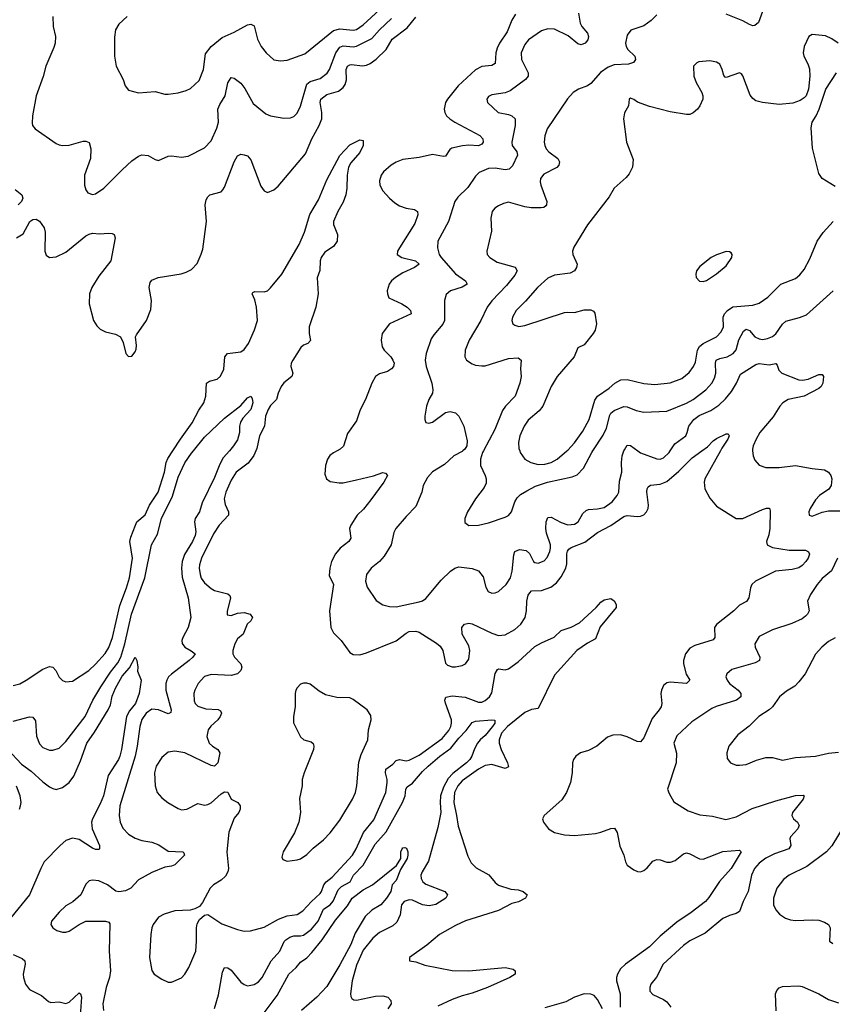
# Model space of a CAD drawing. Header units: inches. Extents: x 1550315 to 1685896, y 510706 to 640504.
# Tile 52 of 256: x 1584030 to 1588952, y 546647 to 552611. Entities that reach past the tile are written whole.
import ezdxf

# ---------------------------------------------------------------- set-up
doc = ezdxf.new("R2010")
doc.units = ezdxf.units.IN
doc.header["$MEASUREMENT"] = 0
doc.layers.add('B5584', color=7, linetype='Continuous')
doc.layers.add('B5585', color=7, linetype='Continuous')

msp = doc.modelspace()

# ---------------------------------------------------------------- linework, layer by layer
at = {"layer": 'B5584', "color": 5}
for points, elevation in [([(1583990, 548577.8), (1584030, 548588.9), (1584070, 548610.3), (1584170, 548678.3), (1584210, 548692.9), (1584230.4, 548690), (1584248.4, 548670), (1584268.2, 548628.2), (1584290, 548608.5), (1584310, 548600.3), (1584350, 548604.9), (1584448.4, 548670), (1584490, 548706.9), (1584547.6, 548772.4), (1584570, 548808.8), (1584592.6, 548870), (1584637.2, 549062.8), (1584677.7, 549170), (1584694.7, 549230), (1584712.5, 549350), (1584697.6, 549450), (1584702.3, 549477.7), (1584730.8, 549550), (1584740.4, 549570), (1584790, 549611.6), (1584815.8, 549670), (1584867.8, 549750), (1584907.3, 549870), (1584917.3, 549930), (1584927.1, 549952.9), (1584957.8, 550000)], 580), ([(1583990, 548362.9), (1584088.7, 548388.7), (1584110, 548386.7), (1584125.2, 548365.2), (1584131.1, 548271.1), (1584150, 548224.4), (1584170, 548203.7), (1584210, 548187.2), (1584230, 548187), (1584270, 548199.5), (1584310, 548238.7), (1584425.8, 548390), (1584473.6, 548490), (1584520.5, 548570), (1584580.2, 548659.8), (1584624.2, 548715.8), (1584642.3, 548750), (1584667.7, 548830), (1584707.7, 549010), (1584788.3, 549230), (1584827.8, 549430), (1584864.4, 549495.6), (1584888.7, 549590), (1584955.6, 549724.4), (1584990, 549839.6), (1585030, 549926.9), (1585070, 549985), (1585082.3, 550000)], 560), ([(1585299.8, 550000), (1585263.4, 549956.6), (1585241.6, 549918.4), (1585210, 549838.9), (1585135.9, 549684.1), (1585119.4, 549630), (1585093.8, 549590), (1585089.7, 549570), (1585096.3, 549510), (1585092.5, 549487.5), (1585076.3, 549450), (1585028.9, 549371.1), (1585014.3, 549330), (1585009.4, 549289.4), (1585013.7, 549233.7), (1585051.3, 549110), (1585066.7, 548990), (1585051.1, 548930), (1585017.5, 548870), (1585011.3, 548850), (1585013.3, 548833.3), (1585030, 548810.3), (1585069.2, 548789.2), (1585092, 548770), (1585078.5, 548750), (1585056.5, 548730), (1584950, 548647.1), (1584932.1, 548630), (1584921, 548610), (1584914.3, 548590), (1584914.4, 548550), (1584948, 548432), (1584945.2, 548414.7), (1584930, 548405.8), (1584870, 548431.1), (1584830, 548434.6), (1584795.6, 548410), (1584770, 548372.2), (1584757.5, 548330), (1584742.4, 548210), (1584730.1, 548150.1), (1584635.9, 547850), (1584631.5, 547791.6), (1584638.9, 547750), (1584654.4, 547714.4), (1584690, 547678), (1584730, 547654.3), (1584770, 547639), (1584830, 547628.6), (1584873.6, 547613.6), (1584930, 547575.8), (1585018, 547570), (1585024.5, 547564.5), (1585028, 547550), (1584970, 547491.5), (1584950, 547483.6), (1584910, 547478.4), (1584830, 547446.4), (1584750, 547400.5), (1584702.4, 547350), (1584670, 547333.7), (1584630, 547328.7), (1584611.8, 547331.8), (1584561.2, 547370), (1584510, 547396.2), (1584470, 547398.4), (1584450, 547394.5), (1584430, 547374), (1584400.5, 547310), (1584351.5, 547268.4), (1584310, 547242.9), (1584270, 547205.6), (1584223, 547150), (1584219.1, 547130), (1584230.8, 547110), (1584255.1, 547095.1), (1584290, 547084.4), (1584310, 547084.4), (1584330, 547090.4), (1584390, 547130.4), (1584430, 547150.4), (1584550, 547151), (1584570, 547144.7), (1584575.5, 547135.5), (1584571.7, 546970), (1584580.2, 546850), (1584573.2, 546810), (1584552.9, 546750), (1584533, 546650), (1584537.8, 546610)], 560), ([(1585460.1, 550000), (1585448.4, 549971.6), (1585414.3, 549925.7), (1585341.3, 549870), (1585310, 549821.3), (1585278.6, 549750), (1585269.4, 549710), (1585275.1, 549675.1), (1585295.5, 549630), (1585293.8, 549610), (1585239, 549550), (1585203.5, 549496.5), (1585131.8, 549350), (1585118.5, 549310), (1585116.5, 549290), (1585122.7, 549250), (1585130, 549228.7), (1585150, 549200.3), (1585190, 549165.8), (1585210, 549154.4), (1585290, 549134.6), (1585303.4, 549123.4), (1585307, 549110), (1585286.7, 549026.7), (1585286.3, 549006.3), (1585310, 549001.7), (1585350, 549015.6), (1585390, 549020.3), (1585426.8, 549010), (1585440.4, 548990), (1585430.4, 548970), (1585407.2, 548950), (1585383.1, 548890), (1585350, 548860.5), (1585333.2, 548830), (1585320.7, 548790), (1585321.5, 548770), (1585330.2, 548750.2), (1585368.9, 548710), (1585374.9, 548690), (1585370, 548669.6), (1585350, 548649.8), (1585310, 548638.8), (1585190, 548644.7), (1585150, 548632.2), (1585111.6, 548590), (1585090.3, 548550), (1585085.2, 548530), (1585086.1, 548486.1), (1585092.2, 548470), (1585110, 548452.2), (1585157.8, 548437.8), (1585232.3, 548432.3), (1585245.3, 548425.3), (1585251.5, 548411.6), (1585244, 548390), (1585230, 548371.3), (1585187.7, 548332.3), (1585172.4, 548310), (1585163.6, 548270), (1585178, 548230), (1585198.4, 548210), (1585230.5, 548190), (1585243.1, 548170), (1585230, 548109.5), (1585210, 548089.7), (1585190, 548093), (1585030, 548171.4), (1584970, 548180.4), (1584930, 548174.3), (1584890, 548142.9), (1584856, 548090), (1584846.9, 548050), (1584850.3, 547970), (1584861.7, 547930), (1584890, 547898.7), (1584928, 547870), (1584990, 547832.4), (1585010, 547825.3), (1585042.7, 547830), (1585110, 547863.8), (1585150, 547854), (1585170, 547858), (1585190, 547868.4), (1585250, 547923.1), (1585270, 547934.9), (1585290, 547933), (1585310.3, 547890.3), (1585350.5, 547870), (1585365.3, 547850), (1585366.3, 547830), (1585357.4, 547810), (1585330, 547774), (1585297.7, 547690), (1585284.2, 547570), (1585294, 547470), (1585290.7, 547449.3), (1585276.6, 547423.4), (1585250, 547399.1), (1585204, 547370), (1585184, 547350), (1585136.4, 547263.6), (1585119.3, 547240.7), (1585090, 547225.2), (1585062, 547218), (1584970, 547213), (1584905.9, 547194.2), (1584870, 547175.1), (1584839.3, 547130), (1584830.4, 547110), (1584825.3, 547070), (1584815.8, 546930), (1584830, 546852), (1584844.9, 546830), (1584890, 546799.3), (1584930, 546782), (1584950, 546780.7), (1585010, 546807.7), (1585030, 546830.7), (1585055.1, 546870), (1585095.9, 546970), (1585101.8, 547030), (1585101.3, 547110), (1585105.8, 547134.2), (1585118.4, 547161.6), (1585150, 547187.7), (1585170, 547190.8), (1585255.1, 547135.1), (1585350, 547099.7), (1585390, 547090.2), (1585428.2, 547091.8), (1585510, 547115.2), (1585597, 547162.9), (1585650, 547182.4), (1585710, 547192.2), (1585746, 547214), (1585797.2, 547270), (1585850, 547317.7), (1585858.5, 547330), (1585872, 547370), (1585885.6, 547390), (1585921.9, 547418.1), (1586046.1, 547550), (1586069, 547590), (1586111.7, 547688.3), (1586175.6, 547764.4), (1586247.5, 547930), (1586255.8, 547990), (1586255.4, 548010), (1586244.9, 548050), (1586247.5, 548072.5), (1586290, 548102.5), (1586310, 548123.5), (1586330, 548129.4), (1586370, 548122.1), (1586390, 548125.7), (1586450, 548156.2), (1586590, 548257.3), (1586630, 548305.4), (1586641.9, 548330), (1586646.4, 548350), (1586644.9, 548370), (1586609.3, 548470.7), (1586605.4, 548490), (1586611.8, 548508.2), (1586650, 548516.6), (1586728.3, 548508.3), (1586810, 548476.9), (1586830, 548477.8), (1586850, 548487.7), (1586874.8, 548510), (1586890, 548534.9), (1586910, 548650.6), (1586924, 548676), (1586930, 548680.2), (1586970, 548674.2), (1586990, 548680.2), (1587050, 548722.1), (1587150, 548814.3), (1587190, 548837.7), (1587268.3, 548871.7), (1587310, 548912.4), (1587370, 548931.4), (1587421.1, 548958.9), (1587522.6, 549050), (1587550, 549082.2), (1587570, 549096.3), (1587610, 549105.2), (1587630.8, 549090.8), (1587642.3, 549070), (1587642.4, 549050), (1587545.7, 548934.3), (1587518.8, 548861.2), (1587470, 548834.9), (1587404, 548790), (1587270, 548640.9), (1587170, 548439.8), (1587130, 548433.3), (1587090, 548413.9), (1586984.2, 548330), (1586949.2, 548290), (1586934.4, 548250), (1586933.6, 548230), (1586946.7, 548190), (1586985.6, 548110), (1586990, 548086), (1586970, 548075.6), (1586890, 548100.2), (1586850, 548094.8), (1586810, 548072.3), (1586710, 548000.2), (1586683.1, 547970), (1586664.7, 547930), (1586659.3, 547870), (1586676.8, 547790), (1586685.4, 547725.4), (1586744.7, 547544.7), (1586763.7, 547503.7), (1586794.7, 547474.7), (1586871.7, 547431.7), (1586910, 547384.4), (1586929.3, 547369.3), (1587005, 547345), (1587050, 547340.2), (1587080.4, 547330), (1587103.1, 547310), (1587094, 547290), (1587051.9, 547268.1), (1587010, 547257.3), (1586930, 547215.8), (1586730, 547153), (1586670, 547124.8), (1586573.4, 547070), (1586495.4, 547004.6), (1586391, 546930), (1586392, 546910), (1586430, 546903.8), (1586484.7, 546884.7), (1586650, 546852.1), (1586750.5, 546849.5), (1586970.3, 546870.3), (1587019.9, 546859.9), (1587030.8, 546850), (1587030.8, 546830), (1586999.1, 546810), (1586862.6, 546750), (1586770, 546714.3), (1586710, 546698.9), (1586650, 546675.6), (1586563.7, 546636.3)], 580), ([(1585952, 550000), (1585930, 549988.2), (1585909.4, 549970.6), (1585894.6, 549950), (1585881.7, 549910), (1585878, 549858), (1585887.7, 549830), (1585910, 549813.4), (1585966, 549806), (1585990, 549806.5), (1586070, 549823.2), (1586172.3, 549847.8), (1586230, 549868), (1586244.9, 549864.9), (1586257.3, 549850), (1586235.3, 549810), (1586156.8, 549703.2), (1586112.9, 549647.1), (1586074.9, 549610), (1586036.5, 549550), (1586026.9, 549530), (1586036.1, 549470), (1586023.7, 549450), (1585970.3, 549410), (1585943.1, 549376.9), (1585918.5, 549330), (1585908, 549290), (1585904.5, 549244.5), (1585930.2, 549190), (1585906.4, 549030), (1585914.2, 548930), (1585930, 548897), (1585976.5, 548850), (1586030, 548778), (1586050, 548766.7), (1586090, 548764.2), (1586130, 548776), (1586310, 548848), (1586370, 548895.9), (1586390, 548904.5), (1586430, 548908), (1586450, 548901.5), (1586555.2, 548835.2), (1586576.7, 548816.7), (1586593.1, 548790), (1586610, 548714), (1586621.8, 548701.8), (1586650, 548691.3), (1586670, 548692.1), (1586710, 548699.7), (1586730, 548709.3), (1586750, 548738.4), (1586756.8, 548790), (1586750, 548818.4), (1586709.7, 548890), (1586708.3, 548930), (1586724.5, 548950), (1586750, 548956.9), (1586770, 548952.3), (1586890, 548895.3), (1586930, 548880.7), (1586970, 548885.6), (1587030, 548918.6), (1587065.3, 548950), (1587091.6, 548990), (1587100.3, 549030), (1587100.9, 549090), (1587110, 549124.9), (1587119.4, 549140.6), (1587130, 549151.3), (1587190, 549153.7), (1587246.7, 549173.3), (1587280.7, 549199.3), (1587310, 549235.8), (1587338.8, 549290), (1587344.2, 549315.8), (1587344.3, 549375.7), (1587348.1, 549391.9), (1587356.7, 549403.3), (1587370, 549414), (1587452.7, 549447.3), (1587530, 549505.2), (1587610, 549548.5), (1587690, 549603), (1587710, 549608.8), (1587770, 549601.4), (1587790, 549603.2), (1587810, 549611.5), (1587827.4, 549630), (1587836.2, 549650), (1587838.2, 549670), (1587828.4, 549751.6), (1587829.9, 549770.1), (1587837.6, 549782.4), (1587850, 549792.3), (1587910, 549797.5), (1587950, 549814.7), (1588023.5, 549876.5), (1588103.5, 549956.5), (1588162, 550000)], 620), ([(1586713.8, 550000), (1586710, 549996.8), (1586660.4, 549970), (1586603.8, 549916.2), (1586530, 549872.2), (1586501, 549839), (1586474.9, 549790), (1586464.9, 549750), (1586430, 549662.7), (1586370, 549602.4), (1586307.4, 549530), (1586295.3, 549504.7), (1586280.2, 549430), (1586238.1, 549361.9), (1586210.2, 549329.8), (1586159.5, 549290), (1586130.3, 549250), (1586124.7, 549210), (1586135, 549175), (1586190, 549093.4), (1586230, 549068), (1586270, 549057.1), (1586310, 549055.8), (1586450, 549084.7), (1586470, 549090.3), (1586490, 549105.3), (1586583.9, 549216.1), (1586639.1, 549270), (1586666, 549290), (1586690, 549297.8), (1586770, 549286.9), (1586810, 549272.9), (1586836.7, 549236.7), (1586853.9, 549173.9), (1586868.1, 549148.1), (1586890, 549137), (1586910, 549138.9), (1586930, 549147.6), (1586977.6, 549190), (1587002, 549230), (1587013.6, 549270), (1587024.1, 549370), (1587030, 549390.3), (1587058, 549402), (1587097.1, 549397.1), (1587117.9, 549377.9), (1587142.3, 549330), (1587150, 549322.8), (1587170, 549318.6), (1587205.9, 549334.1), (1587225.3, 549354.7), (1587241.6, 549390), (1587245, 549410), (1587244.9, 549430), (1587220.6, 549500.6), (1587216, 549530), (1587218.9, 549570), (1587230, 549595.3), (1587250, 549598.6), (1587310, 549566.2), (1587350, 549552.6), (1587390, 549555.4), (1587412.9, 549570), (1587440.6, 549619.4), (1587461.2, 549638.8), (1587475.5, 549644.5), (1587530, 549647.9), (1587570, 549657.2), (1587618.8, 549690), (1587649.9, 549730), (1587659.9, 549750), (1587663.8, 549816.2), (1587677.8, 549870), (1587675.2, 549930), (1587678.8, 549970), (1587690.4, 550000)], 640), ([(1586839.2, 550000), (1586833.8, 549990), (1586821.5, 549950), (1586820.2, 549910), (1586850.3, 549850), (1586855.8, 549830), (1586855.1, 549804.9), (1586843.1, 549776.9), (1586790.4, 549710), (1586743, 549630), (1586725.5, 549590), (1586726.2, 549566.2), (1586750, 549548), (1586810, 549550.5), (1586870, 549564.4), (1586970, 549598), (1586990, 549607.2), (1587009.7, 549630), (1587029.8, 549690.2), (1587044.1, 549715.9), (1587064.4, 549735.6), (1587101.5, 549758.5), (1587155, 549785), (1587227.8, 549810), (1587376.6, 549843.3), (1587406.1, 549853.9), (1587445.6, 549894.4), (1587494.6, 549990), (1587501.2, 550000)], 660), ([(1587058.5, 550000), (1587062, 549990), (1587090.4, 549950), (1587126, 549930), (1587170, 549918), (1587210, 549919.2), (1587250, 549929.5), (1587286.2, 549950), (1587344.9, 550000)], 680), ([(1588274.9, 550000), (1588180.6, 549830), (1588175.8, 549810), (1588180.2, 549770), (1588210, 549712.2), (1588250, 549664.4), (1588370.4, 549590.4), (1588410, 549590.3), (1588530, 549645.3), (1588553, 549653), (1588572.7, 549652.7), (1588576.7, 549636.7), (1588574.4, 549530), (1588568.2, 549491.7), (1588553.1, 549450), (1588557.6, 549430), (1588590, 549413.8), (1588690, 549398.8), (1588790, 549397.4), (1588807.7, 549387.8), (1588813.9, 549373.9), (1588805.4, 549350), (1588791.5, 549330), (1588770, 549305.7), (1588750, 549291.3), (1588710, 549280.2), (1588608, 549270), (1588487.2, 549210), (1588464.7, 549190), (1588456.1, 549170), (1588446.9, 549110), (1588432.5, 549087.5), (1588390, 549064.5), (1588356.4, 549030), (1588250, 548947), (1588239.5, 548930), (1588240.9, 548870), (1588230, 548855.1), (1588119.4, 548820.6), (1588090, 548805.1), (1588062.6, 548770), (1588051.5, 548730), (1588051.3, 548710), (1588067.2, 548647.2), (1588090.2, 548609.8), (1588070, 548589.8), (1587970, 548597.6), (1587950, 548593.7), (1587930, 548577.6), (1587916.9, 548550), (1587914.3, 548530), (1587920.2, 548470), (1587915.5, 548450), (1587904.4, 548430), (1587861.2, 548378.8), (1587810, 548262), (1587790, 548237.6), (1587770, 548238.9), (1587710, 548268.2), (1587670, 548279.7), (1587622, 548278), (1587590, 548264.5), (1587524.9, 548210), (1587474.7, 548185.3), (1587427.3, 548170), (1587398, 548150), (1587384.4, 548130), (1587378, 548110), (1587375.8, 548050), (1587367.3, 547990), (1587342.9, 547930), (1587313.2, 547886.8), (1587206.8, 547790), (1587197.3, 547770), (1587202, 547750), (1587234, 547710), (1587270, 547687), (1587330, 547673.4), (1587390, 547669.2), (1587517.5, 547682.5), (1587550.7, 547689.3), (1587610, 547712), (1587633.5, 547713.5), (1587648.8, 547688.8), (1587664.9, 547604.9), (1587690.3, 547550.3), (1587700.4, 547510), (1587710, 547490.8), (1587750, 547461.6), (1587772.5, 547452.5), (1587790, 547450.4), (1587810, 547458.4), (1587830, 547473), (1587866, 547514), (1587878.9, 547521.1), (1587890, 547524.9), (1587910, 547523.2), (1587950, 547509.2), (1587971.6, 547508.4), (1588000.9, 547519.1), (1588050, 547557.8), (1588070, 547564), (1588090, 547559.6), (1588147.6, 547527.6), (1588170, 547526.2), (1588290, 547572.6), (1588390, 547580.5), (1588400.5, 547570), (1588339.1, 547470), (1588269.2, 547390.8), (1588205.1, 547294.9), (1588183.2, 547270), (1588097.2, 547202.9), (1588010, 547145.2), (1587910, 547059.1), (1587844.3, 546995.7), (1587700.2, 546890), (1587670, 546861.7), (1587650.2, 546830), (1587645.6, 546810), (1587646, 546790), (1587666.3, 546710), (1587667.4, 546630)], 620), ([(1587774.2, 550000), (1587790, 549988.2), (1587890, 549951.8), (1587910, 549950.3), (1587930, 549958), (1587964, 549990), (1587970.6, 550000)], 640), ([(1588469.6, 550000), (1588472.7, 549970), (1588483.6, 549943.6), (1588510, 549913), (1588550, 549898), (1588630, 549898.3), (1588730, 549911.6), (1588830, 549892.6), (1588904.9, 549885), (1588930, 549870.3), (1588943.2, 549850), (1588949.1, 549830), (1588945.7, 549790), (1588931.5, 549768.5), (1588874.8, 549730), (1588850, 549702.7), (1588819.1, 549650), (1588810.8, 549630), (1588811.1, 549611.1), (1588830, 549604), (1588890, 549628.2), (1588930, 549636.3), (1589016.1, 549636.1)], 640), ([(1588982.8, 549350), (1588946.4, 549273.6), (1588890, 549225.6), (1588861.3, 549190), (1588819.5, 549130), (1588802.4, 549090), (1588812, 549030), (1588802.3, 549010), (1588790, 548997.7), (1588770, 548983.1), (1588706.4, 548953.6), (1588590, 548915.8), (1588510, 548874.5), (1588483.8, 548830), (1588484.4, 548810), (1588513.4, 548750), (1588512.2, 548730), (1588484.7, 548715.3), (1588344.5, 548675.5), (1588312.4, 548650), (1588307.6, 548630), (1588314.6, 548610), (1588330.3, 548590), (1588381.1, 548550), (1588398.9, 548530), (1588398.7, 548510), (1588372.7, 548490), (1588248.2, 548451.7), (1588221.5, 548438.5), (1588101, 548359), (1588010, 548272.8), (1587991.5, 548230), (1588009.3, 548169.3), (1588006, 548110), (1587954.9, 547950), (1587963.4, 547923.4), (1587993.1, 547873.1), (1588078.4, 547818.4), (1588150, 547794.2), (1588226.4, 547786.4), (1588307, 547767), (1588370, 547783.1), (1588467, 547833), (1588610, 547878.8), (1588730, 547912.2), (1588775.1, 547915.1), (1588782, 547910), (1588776, 547890), (1588710.3, 547810), (1588706.7, 547790), (1588718, 547770), (1588741.6, 547750), (1588752, 547730), (1588744.4, 547710), (1588698.9, 547661.1), (1588694, 547650), (1588700.3, 547610), (1588688.2, 547590), (1588601.2, 547558.8), (1588550, 547533), (1588510, 547501.2), (1588481.6, 547470), (1588462.9, 547430), (1588442.3, 547330), (1588412, 547270), (1588390.8, 547209.2), (1588370, 547196.8), (1588330, 547185.8), (1588290, 547166.5), (1588182.2, 547077.8), (1588090, 547030.8), (1588050, 547004.2), (1587927.3, 546890), (1587887.6, 546812.4), (1587852, 546770), (1587846, 546750), (1587846.9, 546726.9), (1587865.7, 546705.7), (1587930, 546676.4), (1587950, 546661.6), (1587974.4, 546630)], 640), ([(1588970, 548866.4), (1588930, 548844.4), (1588888.6, 548811.4), (1588851, 548769), (1588788, 548650), (1588750, 548600.4), (1588724.9, 548575.1), (1588675.2, 548544.8), (1588633.1, 548510), (1588590.1, 548449.9), (1588570.3, 548430), (1588507.7, 548390), (1588447.6, 548332.4), (1588379.9, 548280.1), (1588325.5, 548210), (1588313.4, 548170), (1588316.3, 548136.3), (1588336, 548110), (1588370, 548096.3), (1588390, 548095.5), (1588430, 548100.4), (1588492.9, 548127.1), (1588550, 548142.3), (1588590, 548141.7), (1588650, 548126), (1588730, 548142), (1588850, 548150.2), (1588930, 548169.2), (1588990, 548173.6)], 660), ([(1583957.3, 548190), (1584041.8, 548101.8), (1584099.1, 548059.1), (1584170, 547995), (1584210, 547965), (1584230, 547953.8), (1584250, 547949.4), (1584290, 547961), (1584330, 547991.1), (1584357.9, 548030), (1584397.9, 548122.1), (1584436.4, 548230), (1584483.6, 548296.4), (1584565.4, 548430), (1584579.2, 548460.8), (1584590, 548514), (1584610, 548561.5), (1584650, 548634.2), (1584695.3, 548684.7), (1584730, 548751), (1584740.4, 548730), (1584746, 548690), (1584744.5, 548664.5), (1584764.9, 548610), (1584754.2, 548530), (1584730.7, 548470), (1584694.9, 548425.1), (1584677.1, 548390), (1584646.8, 548190), (1584636.4, 548150), (1584628, 548130), (1584566.5, 548033.5), (1584538.1, 547910), (1584518.4, 547861.6), (1584471.3, 547771.3), (1584465.1, 547750), (1584469.6, 547710), (1584512.6, 547610), (1584514, 547590), (1584510, 547586), (1584490, 547584.5), (1584470, 547592.8), (1584390, 547644.6), (1584350, 547653.7), (1584310, 547639.8), (1584274.2, 547610), (1584178.9, 547510), (1584157.5, 547470), (1584090.1, 547310), (1583973.6, 547170)], 540), ([(1585210, 546622), (1585234.8, 546705.2), (1585257.8, 546842.2), (1585269.8, 546870.2), (1585290, 546869), (1585310, 546854.4), (1585370, 546781.7), (1585390, 546767.4), (1585410, 546758.9), (1585450, 546767.6), (1585475.7, 546784.3), (1585499.2, 546810), (1585553.6, 546910), (1585605.6, 546970), (1585632, 547028), (1585641.8, 547038.2), (1585666.5, 547053.5), (1585690, 547061.5), (1585730, 547061.5), (1585750, 547066), (1585798.4, 547101.6), (1585837.3, 547150), (1585870, 547223), (1585909.9, 547250.1), (1585928.9, 547271.1), (1585959, 547341), (1585980, 547360), (1586031.9, 547390), (1586052, 547430), (1586110.9, 547489.1), (1586183.4, 547616.6), (1586250, 547691.5), (1586349.1, 547870), (1586364.7, 547910), (1586369.9, 547950.1), (1586376.1, 547963.9), (1586410, 547987.5), (1586470, 548057.7), (1586503.9, 548090), (1586574.6, 548150), (1586641.1, 548198.9), (1586690, 548259.8), (1586734.5, 548305.5), (1586770, 548354.4), (1586790, 548362.9), (1586890, 548370.3), (1586907.7, 548367.7), (1586908.8, 548350), (1586894.1, 548330), (1586850, 548275.5), (1586819.6, 548250), (1586804, 548230), (1586784.6, 548195.4), (1586769.3, 548150), (1586756.1, 548130), (1586737.1, 548110), (1586654.3, 548045.7), (1586625.1, 548014.9), (1586597.3, 547962.7), (1586578.7, 547910), (1586576.4, 547870), (1586581.5, 547810), (1586562.2, 547717.8), (1586505.9, 547514.1), (1586468.4, 547450), (1586460.7, 547430), (1586461.1, 547410), (1586472.9, 547390), (1586490, 547374.9), (1586604.9, 547330), (1586620.5, 547310), (1586610.4, 547290), (1586550, 547252), (1586510, 547244.5), (1586470, 547250.7), (1586410, 547278.3), (1586390, 547281), (1586358.3, 547270), (1586342.2, 547250), (1586335.3, 547190), (1586315.2, 547144.8), (1586290, 547123.1), (1586210, 547082.7), (1586170, 547047.4), (1586110, 546974.7), (1586070, 546884.2), (1586043.5, 546790), (1586034, 546710), (1586034.9, 546694.9), (1586041.7, 546681.7), (1586054.2, 546674.2), (1586070, 546672), (1586184.4, 546695.6), (1586230, 546698.5), (1586260.2, 546690), (1586278, 546670), (1586280.9, 546650), (1586259.5, 546620.5)], 560), ([(1584029.3, 547830), (1584035.8, 547850), (1584038.4, 547870), (1584033.5, 547910), (1584010, 547969)], 540), ([(1589024.7, 547730), (1588950, 547606.9), (1588916.9, 547570), (1588798.1, 547481.9), (1588690.3, 547430), (1588656, 547404), (1588616.9, 547350), (1588596.9, 547290), (1588596.9, 547250), (1588610, 547219.1), (1588632.5, 547192.5), (1588669.1, 547169.1), (1588698.7, 547158.7), (1588730, 547154.3), (1588830, 547159.6), (1588870, 547156), (1588905.3, 547145.3), (1588930, 547130.6), (1588939.3, 547110), (1588934.8, 547030), (1588955.2, 547015.2)], 660), ([(1585510, 546594.8), (1585590, 546700.9), (1585660.5, 546830), (1585705.5, 546870), (1585730, 546902.4), (1585770, 546929.4), (1585798.9, 546961.1), (1585861.5, 547038.5), (1585942.2, 547157.8), (1586016.3, 547243.7), (1586043.2, 547290), (1586110, 547340.1), (1586167.6, 547370), (1586312.8, 547487.2), (1586339.3, 547530), (1586339.6, 547570), (1586346.6, 547590), (1586350, 547594.8), (1586363.2, 547596.8), (1586373.1, 547593.1), (1586381.1, 547570), (1586381.7, 547550), (1586376.1, 547530), (1586336.7, 547463.3), (1586310, 547397), (1586286.7, 547370), (1586277.4, 547330), (1586252.1, 547290), (1586217.2, 547250), (1586162.2, 547217.8), (1586121.6, 547178.4), (1586062.1, 547077.9), (1586035.3, 547010), (1585970, 546887.3), (1585890, 546755.9), (1585830.4, 546689.6), (1585736.4, 546610)], 540), ([(1583990, 546949.1), (1584045.4, 546925.4), (1584060.8, 546910), (1584062.6, 546890), (1584050.3, 546830.3), (1584052.9, 546810), (1584064.2, 546770), (1584090, 546737.6), (1584161.1, 546701.1), (1584204.2, 546664.2), (1584219, 546659), (1584270, 546661.5), (1584310, 546652), (1584330, 546660.3), (1584390, 546717), (1584398.4, 546710), (1584403.6, 546690), (1584393.9, 546550)], 540), ([(1588612.9, 546607.1), (1588608.3, 546710), (1588616.2, 546730), (1588630, 546747.7), (1588650, 546754.4), (1588750, 546758.9), (1588770, 546756), (1588870, 546710.2), (1588930, 546676), (1588990, 546655.8)], 640), ([(1587559.5, 546619.5), (1587530, 546676.2), (1587510, 546699.7), (1587490, 546709.7), (1587450, 546710.9), (1587390, 546691.3), (1587337.2, 546662.8), (1587210, 546625.5)], 620)]:
    msp.add_lwpolyline(points, dxfattribs=dict(at, elevation=elevation))
at = {"layer": 'B5584', "color": 5, "elevation": 620}
msp.add_lwpolyline([(1585770, 548592.7), (1585750, 548592.7), (1585730, 548586), (1585710, 548565.2), (1585702.4, 548550), (1585697.6, 548530), (1585699.5, 548450), (1585688.7, 548390), (1585688.7, 548351.3), (1585730, 548267), (1585750.2, 548250.2), (1585796.4, 548236.4), (1585806.8, 548226.8), (1585811.6, 548210), (1585808.7, 548190), (1585753, 548050), (1585741.8, 548010), (1585741.2, 547970), (1585725.7, 547894.3), (1585730.2, 547810), (1585721.5, 547750), (1585694.1, 547685.9), (1585625.2, 547570), (1585618, 547538), (1585623.6, 547523.6), (1585650, 547515.3), (1585710, 547522.3), (1585730, 547529.1), (1585770, 547554.3), (1585807.5, 547592.5), (1585870, 547644.1), (1585910, 547686.2), (1585970, 547762.7), (1586046.6, 547890), (1586063.1, 547930), (1586071.8, 547970), (1586085, 548115), (1586099.3, 548160.7), (1586139.2, 548250), (1586143.1, 548310), (1586159.6, 548370), (1586156.3, 548396.3), (1586134, 548430), (1586050, 548494.5), (1586030, 548502.9), (1585950, 548504.7), (1585882.8, 548522.8), (1585843.3, 548543.3), (1585790, 548586)], close=True, dxfattribs=at)
at = {"layer": 'B5585', "color": 5}
for points, elevation in [([(1584680.5, 552630), (1584630, 552583.7), (1584610.4, 552550), (1584604.7, 552504.7), (1584604.9, 552390), (1584614.8, 552330), (1584657.3, 552250), (1584668, 552210), (1584690, 552184.9), (1584750, 552168), (1584850, 552176.4), (1584910, 552160.4), (1584930, 552159.5), (1584990, 552168.7), (1585038, 552182), (1585065.3, 552194.7), (1585116.3, 552243.7), (1585143.5, 552310), (1585156.1, 552403.9), (1585190, 552449.2), (1585257.1, 552502.9), (1585330, 552536.1), (1585410, 552579.7), (1585430, 552584.2), (1585450, 552574), (1585470, 552493.4), (1585493.1, 552450), (1585523.7, 552410), (1585570, 552368.5), (1585610, 552362), (1585650, 552366), (1585756.3, 552403.7), (1585930, 552546.1), (1585970, 552555.6), (1586050, 552547.1), (1586070, 552552.9), (1586110, 552579.8), (1586210, 552670.2)], 660), ([(1587034.2, 552645.8), (1587010.8, 552609.2), (1586982.1, 552537.9), (1586937.3, 552470), (1586921.8, 552438.2), (1586914.2, 552410), (1586910, 552345.4), (1586890, 552333.7), (1586830, 552327.2), (1586790, 552306.8), (1586685.5, 552210), (1586621.6, 552130), (1586610, 552109.4), (1586601.2, 552070), (1586604.2, 552050), (1586614.4, 552030), (1586634.9, 552010), (1586666.7, 551990), (1586816.9, 551910), (1586835.2, 551890), (1586837.6, 551870), (1586830, 551856.9), (1586810, 551847.3), (1586750, 551851.2), (1586711.7, 551848.3), (1586647.8, 551832.2), (1586635.8, 551824.2), (1586610, 551785.1), (1586597.4, 551782.6), (1586530, 551795.7), (1586450, 551776.8), (1586350, 551764.7), (1586311.1, 551748.9), (1586279.5, 551730), (1586234.6, 551690), (1586220.2, 551670), (1586210, 551635.3), (1586211.3, 551610), (1586230, 551575.3), (1586270.2, 551530), (1586301.6, 551501.6), (1586330, 551483.8), (1586370, 551469.4), (1586421.8, 551461.8), (1586439, 551450), (1586441, 551430), (1586423.3, 551376.7), (1586330.2, 551230), (1586319.2, 551210), (1586316.5, 551190), (1586345.5, 551170), (1586426.7, 551150), (1586448.8, 551130), (1586421.5, 551110), (1586350, 551077.6), (1586306, 551050), (1586282.3, 551030), (1586267.2, 551010), (1586256.5, 550970), (1586257.7, 550950), (1586266.7, 550926.7), (1586344.9, 550890), (1586376.2, 550870), (1586397.8, 550850), (1586400.8, 550830), (1586270.2, 550769.8), (1586226.3, 550710), (1586218.6, 550670), (1586226, 550630), (1586238, 550610), (1586277.2, 550570), (1586290.2, 550550), (1586298, 550530), (1586293.4, 550510), (1586282.8, 550497.2), (1586258.6, 550481.4), (1586210, 550466.6), (1586184.9, 550450), (1586163.7, 550410), (1586124, 550310), (1586091.8, 550248.2), (1586070, 550182), (1586014.6, 550105.4), (1585992.3, 550027.7), (1585970.6, 550010), (1585952, 550000)], 620), ([(1587415.5, 552650), (1587424.3, 552590), (1587434.3, 552570), (1587468.4, 552530), (1587475.7, 552510), (1587471.6, 552490), (1587455.5, 552470), (1587430, 552458.8), (1587410, 552464.5), (1587352.7, 552512.7), (1587270, 552554.5), (1587230, 552556.2), (1587190, 552543.5), (1587111.5, 552490), (1587090, 552460.5), (1587066.9, 552410), (1587070.2, 552370), (1587110.2, 552290), (1587109.1, 552270), (1587094, 552250), (1587000.5, 552179.5), (1586970, 552167.6), (1586890, 552157), (1586870, 552145.2), (1586859.1, 552130), (1586862.8, 552110), (1586927.3, 552050), (1586990, 552037.4), (1587010, 552028.8), (1587030.2, 552010.2), (1587031.8, 551970), (1587010.2, 551870), (1587013.4, 551850), (1587040.7, 551810), (1587044.9, 551790), (1587014.8, 551725.2), (1586994.2, 551705.8), (1586970, 551702.6), (1586910, 551711.6), (1586870, 551710.5), (1586813.4, 551686.6), (1586790, 551664), (1586744.4, 551595.6), (1586684.6, 551535.4), (1586665.2, 551510), (1586626.9, 551390), (1586563.6, 551270), (1586560.3, 551230), (1586571.1, 551190), (1586582.2, 551170), (1586670, 551071.5), (1586730.3, 551030), (1586739.5, 551010), (1586709.3, 550990.7), (1586638.8, 550970), (1586613.5, 550946.5), (1586603.7, 550910), (1586603.9, 550790), (1586593.7, 550766.3), (1586537.8, 550702.2), (1586522.3, 550677.7), (1586491.6, 550590), (1586485.5, 550550), (1586491.4, 550510), (1586527.1, 550410), (1586533.1, 550370), (1586530, 550349), (1586508, 550310), (1586493.4, 550270), (1586484, 550210), (1586484, 550190), (1586490, 550172), (1586508.3, 550168.3), (1586530, 550173.4), (1586610, 550232.2), (1586637.6, 550237.6), (1586670, 550230.5), (1586690, 550210.7), (1586720.8, 550150), (1586741, 550061), (1586738.1, 550030), (1586725.4, 550010), (1586713.8, 550000)], 640), ([(1587890, 552641.8), (1587854.4, 552605.6), (1587810, 552574.8), (1587732.7, 552547.3), (1587710, 552517.2), (1587700.2, 552470), (1587703, 552450), (1587712.8, 552430), (1587755.2, 552390), (1587760.2, 552370), (1587748.3, 552351.7), (1587718.6, 552341.4), (1587630, 552337.8), (1587595.4, 552324.6), (1587548.2, 552291.8), (1587490, 552224.2), (1587470.2, 552209.8), (1587414.8, 552190), (1587382, 552170), (1587347.8, 552132.2), (1587225.8, 551950), (1587211.1, 551908.9), (1587207.3, 551870), (1587210.2, 551850), (1587218.8, 551830), (1587235.2, 551810), (1587289.1, 551770), (1587300.2, 551750), (1587295.9, 551730), (1587283.6, 551716.4), (1587204.9, 551675.1), (1587185.2, 551650), (1587182.3, 551630), (1587185.8, 551610), (1587222.6, 551510), (1587221.6, 551490), (1587216.7, 551483.3), (1587205.3, 551474.7), (1587188.9, 551471.1), (1587129, 551471), (1587090, 551477.2), (1586990, 551505.6), (1586961.4, 551498.6), (1586930, 551484.2), (1586908.2, 551470), (1586892.2, 551450), (1586884.6, 551410), (1586887.2, 551330), (1586859.3, 551210), (1586861.6, 551190), (1586877.1, 551170), (1586922.5, 551142.5), (1587031.9, 551111.9), (1587044.2, 551090), (1587030, 551063.5), (1586978.3, 551001.7), (1586890.7, 550909.3), (1586860.7, 550870), (1586823.2, 550790), (1586752.6, 550670), (1586729.1, 550610), (1586726, 550570), (1586737.1, 550550), (1586770, 550526.7), (1586790, 550519.5), (1586830, 550514.6), (1586850, 550515.6), (1586990, 550558.9), (1587050, 550562.4), (1587068.2, 550548.2), (1587064.2, 550495.8), (1587067.5, 550450), (1587059.3, 550410), (1587031.3, 550330), (1586972.6, 550270), (1586955.2, 550244.8), (1586908.6, 550130), (1586839.2, 550000)], 660), ([(1588530, 552662), (1588505.3, 552594.7), (1588482.9, 552577.1), (1588470, 552573.8), (1588450, 552581.3), (1588410, 552605.4), (1588310, 552645.4)], 660), ([(1584010, 551290.4), (1584050, 551314), (1584091.2, 551388.8), (1584110, 551401.6), (1584130, 551403.8), (1584150.3, 551390.3), (1584178.7, 551350), (1584183.4, 551323.4), (1584182.8, 551210), (1584190, 551185.5), (1584210.3, 551170.3), (1584250, 551175.9), (1584310, 551203.5), (1584430, 551301.7), (1584450, 551312.9), (1584470, 551317.4), (1584514.3, 551314.3), (1584570, 551318.3), (1584590, 551316.5), (1584602, 551310), (1584608.5, 551290), (1584582.3, 551150), (1584510, 551057.6), (1584466, 550990), (1584451.8, 550950), (1584450.3, 550890), (1584478, 550790), (1584496.7, 550756.7), (1584517.5, 550737.5), (1584550, 550720.7), (1584610, 550707.3), (1584641, 550690), (1584656.7, 550656.7), (1584673.4, 550590), (1584690, 550570.7), (1584710, 550573.4), (1584730, 550598.8), (1584735.9, 550615.9), (1584738.3, 550638.3), (1584731.8, 550690), (1584736.6, 550703.4), (1584797.4, 550790), (1584824.9, 550855.1), (1584828.4, 550910), (1584813.6, 550990), (1584819.6, 551020.4), (1584830, 551033), (1584868.7, 551050), (1585007.2, 551072.8), (1585038.2, 551081.8), (1585070, 551098), (1585104.6, 551135.4), (1585130, 551190.6), (1585138.6, 551221.4), (1585160.9, 551390), (1585153.6, 551490), (1585160.4, 551519.6), (1585170, 551539.3), (1585182, 551550), (1585250, 551567.8), (1585259.9, 551580.1), (1585270, 551596.4), (1585330, 551750.5), (1585350, 551787.7), (1585370, 551796.3), (1585390, 551793), (1585410, 551786), (1585430, 551763), (1585490, 551602.8), (1585510, 551574), (1585530, 551564), (1585570, 551580.5), (1585596.3, 551603.7), (1585761.9, 551798.1), (1585799.4, 551890), (1585843.5, 551970), (1585859.8, 552010), (1585861, 552050), (1585849.3, 552110), (1585853.6, 552130), (1585890, 552158.6), (1585960.9, 552179.1), (1585990, 552201.1), (1586001.3, 552218.7), (1586010, 552246.8), (1586008.1, 552310), (1586016.4, 552330), (1586030, 552338.7), (1586040.6, 552339.4), (1586107.2, 552332.9), (1586130, 552335.9), (1586153.8, 552346.2), (1586190, 552372.4), (1586249.9, 552430), (1586287.1, 552492.9), (1586377, 552563), (1586430, 552626.5)], 620), ([(1584230.4, 552630), (1584232.7, 552570), (1584246.7, 552510), (1584244.2, 552470), (1584236.8, 552443.2), (1584187.7, 552330), (1584172, 552268), (1584130.3, 552150), (1584107, 552030), (1584105.5, 551985.5), (1584107.3, 551970), (1584122.8, 551950), (1584250, 551861.6), (1584270, 551852.4), (1584290, 551848.4), (1584330, 551850.4), (1584414.9, 551874.9), (1584430, 551875.5), (1584450, 551866.8), (1584461.7, 551830), (1584458.5, 551770), (1584423.1, 551670), (1584422.6, 551610), (1584430, 551581), (1584443.6, 551563.6), (1584470, 551552.2), (1584490, 551556), (1584538.9, 551590), (1584650, 551701.7), (1584710, 551755.8), (1584750, 551784.9), (1584770, 551792.2), (1584808.7, 551788.7), (1584850, 551764.9), (1584870, 551759.1), (1584930, 551784.9), (1584950, 551787.7), (1585010, 551779.3), (1585050, 551784.4), (1585150, 551834.9), (1585190, 551877.6), (1585224.7, 551955.3), (1585233.3, 551990), (1585230.4, 552070), (1585241.3, 552098.7), (1585275.2, 552150), (1585291, 552229), (1585310, 552260.7), (1585330, 552257.1), (1585370, 552226), (1585394.3, 552194.3), (1585444.1, 552104.1), (1585520.7, 552040.7), (1585550, 552028.9), (1585630, 552014.3), (1585670, 552016.5), (1585690, 552024.9), (1585710, 552045.3), (1585730, 552088.2), (1585770, 552221.1), (1585790, 552237.1), (1585850, 552255.5), (1585891.8, 552288.2), (1585905.6, 552310), (1585945.8, 552410), (1585970, 552445), (1585990, 552452.7), (1586050, 552447.7), (1586070, 552451.6), (1586163.1, 552496.9), (1586209.1, 552550.9), (1586281.8, 552618.2)], 640), ([(1588988, 552470), (1588950, 552495.3), (1588910, 552514), (1588830, 552521.2), (1588810, 552509), (1588782, 552450), (1588776.3, 552410), (1588780.7, 552390), (1588804.6, 552344.6), (1588813.5, 552313.5), (1588815.8, 552270), (1588808.5, 552190), (1588793, 552150), (1588781.4, 552138.6), (1588757.4, 552122.6), (1588713.3, 552106.7), (1588630, 552098.7), (1588529.7, 552109.7), (1588490, 552119.6), (1588470, 552134.5), (1588454.9, 552154.9), (1588411.2, 552271.2), (1588402.9, 552282.9), (1588389.5, 552289.5), (1588310, 552262), (1588303.6, 552263.6), (1588294.2, 552274.2), (1588285.1, 552310), (1588270, 552341.2), (1588250, 552354.5), (1588210, 552362), (1588144.5, 552355.5), (1588130.7, 552349.3), (1588111, 552329), (1588113.4, 552270), (1588128, 552230), (1588162, 552170), (1588168, 552150), (1588167.7, 552130), (1588150.4, 552090), (1588136.4, 552070), (1588110, 552046.6), (1588090, 552037.4), (1588070, 552036.9), (1587970, 552052.6), (1587845.1, 552085.1), (1587772.3, 552112.3), (1587750, 552128), (1587730, 552135.3), (1587722, 552130), (1587718, 552090), (1587693.4, 552046.6), (1587688.4, 552010), (1587705.7, 551870), (1587745.5, 551765.5), (1587742, 551718), (1587722.5, 551677.5), (1587704.5, 551655.5), (1587630.6, 551590), (1587601.3, 551538.7), (1587470, 551369.6), (1587385.9, 551234.1), (1587378.7, 551210), (1587380.3, 551190), (1587407.3, 551130), (1587402.8, 551110), (1587391, 551090), (1587364.9, 551075.1), (1587270, 551063.1), (1587230, 551045.3), (1587166.2, 550990), (1587094.1, 550905.9), (1587037.7, 550850), (1587014.9, 550810), (1587011.5, 550790), (1587018, 550770), (1587030, 550760.3), (1587053.3, 550753.3), (1587090, 550759.8), (1587330, 550837.6), (1587350, 550840.5), (1587390, 550837.1), (1587450, 550853), (1587490, 550854.8), (1587506.4, 550846.4), (1587513.7, 550833.7), (1587524.2, 550770), (1587515.3, 550730), (1587504.1, 550710), (1587450, 550642.8), (1587410, 550624.5), (1587389.1, 550570), (1587284.7, 550450), (1587249.1, 550390), (1587199.7, 550270), (1587177.2, 550242.8), (1587110, 550186.6), (1587085.2, 550150), (1587059.7, 550090), (1587051.3, 550050), (1587053.7, 550013.7), (1587058.5, 550000)], 680), ([(1588970, 551600.5), (1588890, 551649.7), (1588870, 551679.3), (1588832.2, 551832.2), (1588823.3, 551956.7), (1588829.7, 551990.3), (1588855.1, 552030), (1588872, 552070), (1588913.2, 552190), (1588977.2, 552290)], 680), ([(1584957.8, 550000), (1585003.4, 550070), (1585075.6, 550170), (1585114.1, 550245.9), (1585145.6, 550290), (1585157.3, 550330), (1585160.5, 550410), (1585178.8, 550421.2), (1585225.4, 550434.6), (1585246.9, 550453.1), (1585266, 550494), (1585273.1, 550570), (1585288, 550590), (1585370, 550598.9), (1585390, 550612.9), (1585415.8, 550650), (1585452.8, 550732.8), (1585470.7, 550790), (1585464.7, 550870), (1585453.8, 550913.8), (1585437.3, 550950), (1585441.3, 550958.7), (1585454.3, 550965.7), (1585510, 550963.9), (1585530, 550969.5), (1585550, 550986.7), (1585618, 551070), (1585722.6, 551250), (1585754.7, 551325.3), (1585787.7, 551432.3), (1585839.9, 551520.1), (1585890, 551641.3), (1585970, 551789), (1586030, 551852.4), (1586090, 551884.4), (1586110, 551878.8), (1586110.2, 551850), (1586090, 551806.6), (1586035.6, 551744.4), (1586022.5, 551717.5), (1586012.6, 551670), (1586012.4, 551590), (1586005.6, 551550), (1585990, 551505.6), (1585957.7, 551450), (1585931.5, 551390), (1585931.5, 551370), (1585954, 551310), (1585952.5, 551270), (1585930, 551237.3), (1585877.7, 551202.3), (1585855.9, 551170), (1585849.4, 551150), (1585847.8, 551092.2), (1585832.8, 551047.2), (1585837.2, 550950), (1585823, 550870), (1585783.3, 550750), (1585783.5, 550710), (1585791, 550669), (1585774.9, 550650), (1585750, 550640.3), (1585733.7, 550626.3), (1585684.8, 550550), (1585674.1, 550530), (1585671.5, 550510), (1585685.4, 550470), (1585678.2, 550450), (1585630, 550411.7), (1585613.6, 550390), (1585595.4, 550350), (1585586, 550310), (1585550, 550273.8), (1585534.8, 550250), (1585519.1, 550210), (1585512.7, 550150), (1585483.2, 550090), (1585465.9, 550014.1), (1585460.1, 550000)], 580), ([(1584002.6, 551582.6), (1584043, 551550), (1584048.4, 551530), (1584040.3, 551510), (1584020.4, 551490)], 620), ([(1587344.9, 550000), (1587350, 550004.4), (1587390, 550049.1), (1587440.6, 550119.4), (1587480.4, 550190), (1587513.3, 550306.7), (1587530, 550331.3), (1587600.8, 550379.2), (1587635.6, 550410), (1587670.9, 550429.1), (1587710, 550431.1), (1587810, 550407.3), (1587878.2, 550401.8), (1587970, 550411.9), (1588041.5, 550438.5), (1588085.9, 550474.1), (1588111.9, 550510), (1588123.2, 550536.8), (1588135.2, 550610), (1588147.8, 550632.2), (1588170.9, 550650), (1588250, 550689.4), (1588279.3, 550720.7), (1588292.5, 550750), (1588291.6, 550810), (1588298.6, 550830), (1588316.8, 550850), (1588350, 550871.2), (1588470, 550881.8), (1588510, 550894), (1588561.7, 550930), (1588640.5, 551010), (1588730, 551044.6), (1588754.6, 551065.4), (1588781.2, 551098.8), (1588817, 551163), (1588859.8, 551270), (1588897.3, 551322.7), (1588956.9, 551390)], 680), ([(1587501.2, 550000), (1587564.8, 550095.2), (1587583.8, 550136.2), (1587604.7, 550215.3), (1587611.2, 550228.8), (1587630, 550243.5), (1587690, 550268.3), (1587710, 550266), (1587764.4, 550244.5), (1587810, 550234.7), (1587950, 550240.1), (1588070, 550287.8), (1588110, 550310.8), (1588186.5, 550370), (1588222.7, 550410), (1588239, 550441), (1588247.1, 550470), (1588244.6, 550530), (1588249.1, 550550), (1588270, 550560.1), (1588316.3, 550570), (1588352.3, 550590), (1588369, 550611), (1588386.9, 550673.1), (1588414.7, 550725.3), (1588430, 550736.3), (1588450, 550728.2), (1588482.8, 550690), (1588510, 550677.3), (1588530, 550675.1), (1588559.8, 550680.2), (1588590, 550692), (1588610, 550709.2), (1588650, 550768), (1588670, 550785.6), (1588753.2, 550806.8), (1588796.2, 550823.8), (1588958.3, 550970)], 660), ([(1587970.6, 550000), (1587998.3, 550041.7), (1588064.2, 550090), (1588073.7, 550110), (1588082.7, 550150), (1588113.6, 550190), (1588146.7, 550213.3), (1588216.8, 550243.2), (1588263.9, 550276.1), (1588304.6, 550315.4), (1588340.8, 550359.2), (1588370.9, 550409.1), (1588395.3, 550464.7), (1588490, 550523.1), (1588510, 550528.5), (1588570, 550521.5), (1588610, 550528.2), (1588618.6, 550518.6), (1588629.3, 550489.3), (1588646.7, 550470), (1588750, 550430.8), (1588771.9, 550428.1), (1588806.9, 550433.1), (1588870, 550462), (1588890, 550462.4), (1588898.3, 550450), (1588895.2, 550410), (1588884.7, 550390), (1588870, 550377.4), (1588782.6, 550330), (1588685.7, 550310), (1588652.6, 550290), (1588633.7, 550270), (1588594.2, 550205.8), (1588514, 550110), (1588490.3, 550070), (1588472.2, 550030), (1588468.5, 550010), (1588469.6, 550000)], 640), ([(1585082.3, 550000), (1585150, 550082.6), (1585270, 550197), (1585370, 550274.9), (1585410, 550321.6), (1585430, 550330.5), (1585437.7, 550317.7), (1585441.7, 550290), (1585430.9, 550250), (1585381.8, 550198.2), (1585366.5, 550173.5), (1585361.8, 550150), (1585362.3, 550110), (1585350, 550067.3), (1585324.9, 550030), (1585299.8, 550000)], 560), ([(1588162, 550000), (1588195.3, 550024.7), (1588230, 550059.6), (1588250, 550073.8), (1588310, 550102.4), (1588322, 550102), (1588327.7, 550090), (1588318.8, 550070), (1588283.9, 550016.1), (1588274.9, 550000)], 620), ([(1587690.4, 550000), (1587693.1, 550006.9), (1587710, 550033.4), (1587730, 550032.9), (1587774.2, 550000)], 640)]:
    msp.add_lwpolyline(points, dxfattribs=dict(at, elevation=elevation))
at = {"layer": 'B5585', "color": 5, "elevation": 720}
msp.add_lwpolyline([(1588310, 551207), (1588250, 551187.6), (1588218, 551170), (1588150, 551115.6), (1588130.4, 551090), (1588124.9, 551070), (1588128.4, 551050), (1588147.7, 551027.8), (1588170, 551024.9), (1588190, 551032.4), (1588250, 551071.8), (1588310, 551119.5), (1588344.5, 551170), (1588346, 551190), (1588338.7, 551198.7), (1588330, 551206)], close=True, dxfattribs=at)

doc.saveas('drawing.dxf')
